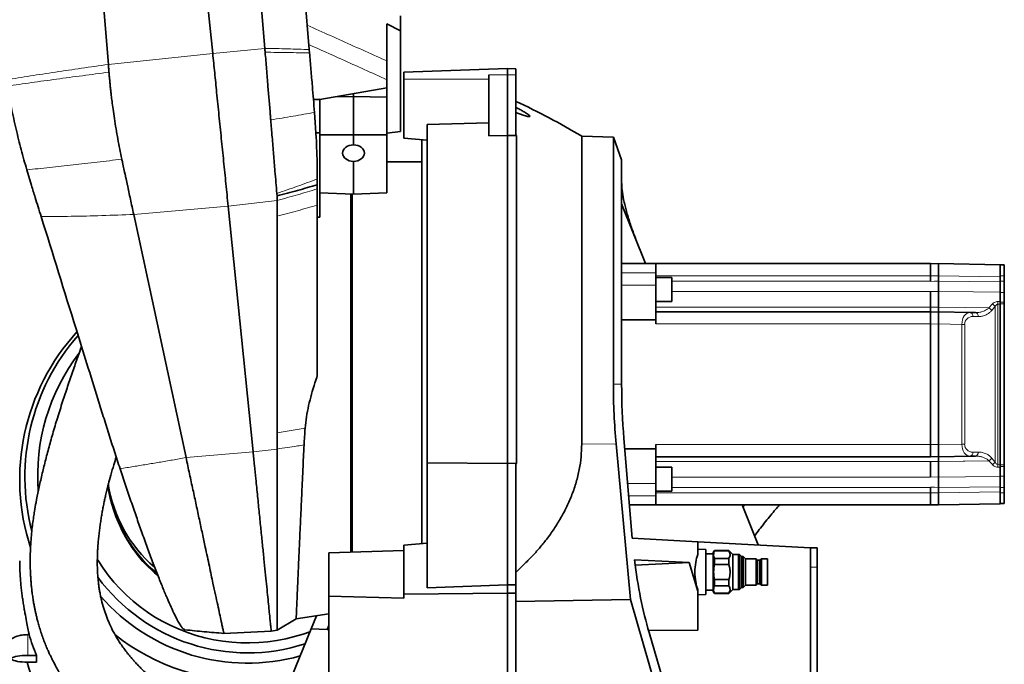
# Model space of a CAD drawing. Header units: millimetres. Extents: x 0 to 11920, y 0 to 8400.
# Tile 6 of 66: x 1780 to 2515, y 2416 to 2896. Entities that reach past the tile are written whole.
import ezdxf

# ---------------------------------------------------------------- set-up
doc = ezdxf.new("R2010")
doc.units = ezdxf.units.MM
doc.header["$LTSCALE"] = 20
doc.styles.add('SLDTEXTSTYLE0', font='TXT', dxfattribs={"width": 0.605})
doc.dimstyles.new('SLDDIMSTYLE0', dxfattribs={"dimtxt": 70, "dimasz": 70, "dimexe": 0, "dimexo": 0.0625, "dimgap": 17.5, "dimtad": 1, "dimdec": 1, "dimrnd": 1e-09, "dimzin": 12, "dimdsep": 46, "dimtxsty": 'SLDTEXTSTYLE0', "dimsah": 1, "dimcen": 0.09, "dimadec": 0, "dimazin": 3, "dimtfac": 1, "dimtofl": 0, "dimtmove": 0, "dimatfit": 3, "dimfxl": 1, "dimfrac": 2, "dimtolj": 1, "dimtzin": 12, "dimarcsym": 0})

# ---------------------------------------------------------------- blocks, each defined once
blk = doc.blocks.new('_D_15')
at = {"color": 7, "linetype": 'Continuous', "lineweight": 0}
for p, q in [((1711.17, 3488.94), (1711.17, 1574.44)), ((2144.17, 1695.71), (2144.17, 1574.44)), ((1711.17, 1604.44), (719.24, 1604.44)), ((1711.17, 1604.44), (2144.17, 1604.44))]:
    blk.add_line(p, q, dxfattribs=at)
at = {"color": 7, "linetype": 'Continuous', "lineweight": 18}
for points in [[(1711.17, 1604.44), (1781.17, 1594.44), (1781.17, 1614.44)], [(2144.17, 1604.44), (2074.17, 1614.44), (2074.17, 1594.44)]]:
    blk.add_solid(points, dxfattribs=at)
at = {"color": 7, "linetype": 'Continuous', "lineweight": 18, "char_height": 70, "attachment_point": 1, "style": 'SLDTEXTSTYLE0'}
for s, insert in [('(2x M8 Through)', (905.91, 1694.68)), ('433', (719.24, 1694.68))]:
    blk.add_mtext(s, dxfattribs=dict(at, insert=insert))

msp = doc.modelspace()

# ---------------------------------------------------------------- linework, layer by layer
at = {"color": 7, "linetype": 'Continuous', "lineweight": 35}
for p, q in [((1963.03, 2874.99), (1904.73, 3577.87)), ((1940.13, 3550.22), (1996.22, 2874.09)), ((1846.33, 2862.98), (1796.14, 3482.61)), ((1881.48, 3292.44), (1924.16, 2871.25)), ((2064.17, 2899.32), (2064.17, 2887.95)), ((2064.17, 2887.95), (2054.17, 2893.38)), ((2054.17, 2865.53), (2054.17, 2893.38)), ((2064.17, 2813.04), (2064.17, 2887.95)), ((1996.22, 2874.09), (1996.43, 2871.53)), ((2144.17, 2859.94), (2066.67, 2857.24)), ((2066.67, 2851.94), (2066.67, 2857.24)), ((2144.17, 2859.94), (2144.17, 2855.32)), ((2150.17, 2859.73), (2144.17, 2859.94)), ((2150.17, 2855.24), (2150.17, 2859.73)), ((2054.17, 2845.5), (2054.17, 2851.6)), ((2066.67, 2807.89), (2066.67, 2851.94)), ((2130.17, 2855.12), (2130.17, 2809.69)), ((2144.17, 2855.32), (2144.17, 2810.05)), ((2150.17, 2855.24), (2150.17, 2810.21)), ((1965.37, 2846.77), (1966.93, 2827.97)), ((2004.17, 2836.8), (2054.17, 2845.5)), ((2054.17, 2845.5), (2054.17, 2838.52)), ((1999.31, 2836.83), (2004.17, 2837.08)), ((1999.31, 2836.83), (2004.17, 2836.83)), ((2004.17, 2836.83), (2004.17, 2837.08)), ((2004.17, 2816.73), (2004.17, 2836.83)), ((2015.3, 2838.73), (2029.17, 2839)), ((2029.17, 2841.15), (2029.17, 2839)), ((2029.17, 2839), (2029.17, 2810.44)), ((2054.17, 2838.52), (2029.17, 2839)), ((2054.17, 2838.52), (2054.17, 2810.53)), ((1967.46, 2821.61), (1967.46, 2821.59)), ((1967.46, 2821.59), (1967.63, 2819.54)), ((2000.11, 2827.2), (2001.38, 2808.23)), ((2004.17, 2816.73), (2004.17, 2810.53)), ((2130.17, 2819.36), (2084.17, 2818.28)), ((2084.17, 2565.78), (2084.17, 2818.28)), ((2001.18, 2811.96), (2004.17, 2811.96)), ((2004.17, 2810.53), (2029.17, 2810.44)), ((2004.17, 2810.53), (2004.17, 2767.13)), ((2054.17, 2810.53), (2029.17, 2810.44)), ((2029.17, 2810.44), (2029.17, 2802.95)), ((2064.17, 2813.04), (2054.17, 2811.65)), ((2054.17, 2810.53), (2054.17, 2767.13)), ((2084.17, 2806.63), (2066.67, 2807.89)), ((2080.17, 2624.44), (2080.17, 2807.04)), ((2130.17, 2809.69), (2144.17, 2810.05)), ((2144.17, 2810.05), (2144.17, 2565.48)), ((2144.17, 2810.05), (2150.66, 2809.88)), ((2150.17, 2810.21), (2150.66, 2809.88)), ((2150.66, 2565.51), (2150.66, 2809.88)), ((2223.06, 2808.69), (2199.41, 2809.51)), ((2199.41, 2809.51), (2199.41, 2579.81)), ((2229.2, 2791.8), (2223.06, 2808.69)), ((2223.06, 2624.44), (2223.06, 2808.69)), ((2229.2, 2791.8), (2229.2, 2624.44)), ((1785.46, 2784.42), (1788.96, 2772.76)), ((2029.17, 2790.61), (2029.17, 2766.26)), ((2080.17, 2790.44), (2054.17, 2790.44)), ((1859.5, 2777.74), (1860.31, 2774.01)), ((2002.17, 2777.6), (2002.17, 2777.6)), ((1972.01, 2766.77), (1972.01, 2766.76)), ((1972.01, 2766.76), (1972.17, 2764.91)), ((1972.17, 2764.91), (1972.17, 2761.54)), ((2004.17, 2767.13), (2029.17, 2766.26)), ((2004.17, 2749.06), (2004.17, 2767.13)), ((2028.07, 2624.44), (2028.07, 2766.3)), ((2054.17, 2767.13), (2029.17, 2766.26)), ((1935.7, 2757.32), (1954.26, 2574.12)), ((1972.17, 2761.54), (1972.17, 2749.82)), ((2002.17, 2758.14), (2002.17, 2630.79)), ((2229.2, 2758.96), (2247.03, 2714.44)), ((1904.27, 2569.77), (1865.22, 2751.2)), ((1972.17, 2588.37), (1972.17, 2749.82)), ((2004.17, 2749.06), (2002.17, 2749.02)), ((2254.67, 2714.44), (2229.2, 2714.44)), ((2254.67, 2714.44), (2254.67, 2707.51)), ((2459.67, 2714.44), (2254.67, 2714.44)), ((2459.67, 2705.44), (2459.67, 2714.44)), ((2459.67, 2714.34), (2465.67, 2714.44)), ((2465.67, 2705.45), (2465.67, 2714.44)), ((2465.67, 2714.44), (2511.67, 2713.64)), ((2511.67, 2713.64), (2511.67, 2713.17)), ((2514.67, 2713.44), (2511.67, 2713.44)), ((2511.67, 2713.17), (2511.67, 2707.5)), ((2514.67, 2713.44), (2514.67, 2705.44)), ((2254.67, 2707.51), (2254.67, 2698.32)), ((2266.67, 2704.15), (2254.67, 2704.15)), ((2266.67, 2704.15), (2266.67, 2686.15)), ((2459.67, 2701.28), (2459.67, 2705.44)), ((2465.67, 2705.45), (2465.67, 2701.28)), ((2511.67, 2707.5), (2511.67, 2704.64)), ((2511.67, 2704.64), (2511.67, 2700.9)), ((2514.67, 2705.44), (2514.67, 2701.28)), ((2254.67, 2698.32), (2254.67, 2672.44)), ((2514.67, 2701.28), (2514.67, 2692.83)), ((2459.67, 2682.04), (2459.67, 2693.6)), ((2465.67, 2693.6), (2465.67, 2682.04)), ((2511.67, 2693.2), (2511.67, 2686.2)), ((2514.67, 2692.83), (2514.67, 2685.82)), ((2254.67, 2686.15), (2266.67, 2686.15)), ((2459.67, 2678.44), (2459.67, 2682.04)), ((2511.67, 2564.77), (2511.67, 2684.12)), ((2514.67, 2685.82), (2514.67, 2684.44)), ((2514.67, 2684.44), (2514.67, 2564.44)), ((2459.67, 2678.44), (2254.67, 2678.44)), ((2459.67, 2669.44), (2459.67, 2678.44)), ((2459.67, 2678.34), (2465.67, 2678.44)), ((2465.67, 2669.45), (2465.67, 2678.44)), ((2465.67, 2678.44), (2489.13, 2678.03)), ((2489.13, 2678.03), (2493.11, 2677.96)), ((2254.67, 2672.44), (2229.2, 2672.44)), ((2254.67, 2672.44), (2254.67, 2669.44)), ((2459.67, 2579.44), (2459.67, 2669.44)), ((2465.67, 2669.45), (2465.67, 2579.44)), ((2028.07, 2499.27), (2028.07, 2624.44)), ((2080.17, 2505.44), (2080.17, 2624.44)), ((1972.17, 2588.37), (1972.17, 2576.19)), ((2235.71, 2463.88), (2225.06, 2580.02)), ((2230.97, 2584.1), (2237.07, 2509.58)), ((2254.67, 2579.44), (2254.67, 2576.44)), ((2459.67, 2570.44), (2459.67, 2579.44)), ((2465.67, 2570.44), (2465.67, 2579.44)), ((2254.67, 2576.44), (2231.59, 2576.44)), ((2254.67, 2576.44), (2254.67, 2550.57)), ((2489.13, 2570.85), (2465.67, 2570.44)), ((2493.11, 2570.92), (2489.13, 2570.85)), ((2144.17, 2565.48), (2084.17, 2565.78)), ((2084.17, 2472.63), (2084.17, 2565.78)), ((2150.66, 2565.51), (2144.17, 2565.48)), ((2144.17, 2565.48), (2144.17, 2474.98)), ((2150.17, 2564.76), (2150.66, 2565.51)), ((2150.17, 2474.88), (2150.17, 2564.76)), ((2459.67, 2570.44), (2254.67, 2570.44)), ((2465.67, 2570.44), (2459.67, 2570.55)), ((2459.67, 2555.29), (2459.67, 2566.84)), ((2465.67, 2566.84), (2465.67, 2555.29)), ((2514.67, 2564.44), (2514.67, 2563.06)), ((2266.67, 2562.73), (2254.67, 2562.73)), ((2266.67, 2562.73), (2266.67, 2544.73)), ((2511.67, 2562.69), (2511.67, 2555.69)), ((2514.67, 2563.06), (2514.67, 2556.06)), ((2514.67, 2556.06), (2514.67, 2547.61)), ((2254.67, 2550.57), (2254.67, 2541.38)), ((2254.67, 2544.73), (2266.67, 2544.73)), ((2254.67, 2541.38), (2254.67, 2534.44)), ((2459.67, 2543.44), (2459.67, 2547.61)), ((2459.67, 2534.44), (2459.67, 2543.44)), ((2465.67, 2547.61), (2465.67, 2543.44)), ((2465.67, 2543.44), (2465.67, 2534.44)), ((2511.67, 2547.98), (2511.67, 2544.25)), ((2511.67, 2544.25), (2511.67, 2541.39)), ((2511.67, 2541.39), (2511.67, 2535.71)), ((2514.67, 2547.61), (2514.67, 2543.44)), ((2514.67, 2543.44), (2514.67, 2535.44)), ((2254.67, 2534.44), (2235.03, 2534.44)), ((2459.67, 2534.44), (2254.67, 2534.44)), ((2319.11, 2534.44), (2331.04, 2504.65)), ((2465.67, 2534.44), (2459.67, 2534.55)), ((2511.67, 2535.25), (2465.67, 2534.44)), ((2511.67, 2535.71), (2511.67, 2535.25)), ((2514.67, 2535.44), (2511.67, 2535.44)), ((2084.17, 2505.85), (2066.67, 2504.54)), ((2237.07, 2509.58), (2286.11, 2507)), ((2286.11, 2497.41), (2286.11, 2507)), ((2286.11, 2507), (2370.17, 2502.6)), ((2010.67, 2498.7), (2066.67, 2500.53)), ((2010.67, 2466.35), (2010.67, 2498.7)), ((2066.67, 2468.01), (2066.67, 2504.54)), ((2292.11, 2501.13), (2286.11, 2501.44)), ((2292.11, 2467.76), (2292.11, 2501.13)), ((2297.61, 2497.94), (2292.11, 2497.94)), ((2298.42, 2500.44), (2297.61, 2499.04)), ((2297.61, 2499.04), (2297.61, 2469.85)), ((2309.11, 2500.44), (2298.42, 2500.44)), ((2298.42, 2500.44), (2298.42, 2500.22)), ((2298.42, 2500.22), (2309.11, 2500.22)), ((2312.11, 2497.44), (2309.11, 2500.44)), ((2309.11, 2500.22), (2309.11, 2500.44)), ((2316.07, 2497.44), (2312.11, 2497.44)), ((2312.11, 2484.44), (2312.11, 2497.44)), ((2317.19, 2497.44), (2316.07, 2497.44)), ((2318.54, 2496.09), (2317.19, 2497.44)), ((2317.19, 2497.44), (2317.19, 2471.45)), ((2370.17, 2488.14), (2370.17, 2502.6)), ((2375.17, 2502.6), (2370.17, 2502.6)), ((2375.17, 2488.14), (2375.17, 2502.6)), ((2279.47, 2491.68), (2238.79, 2493.45)), ((2239.28, 2489.6), (2279.47, 2491.68)), ((2279.47, 2491.68), (2286.11, 2470.2)), ((2298.42, 2494.65), (2298.42, 2490.01)), ((2309.11, 2494.65), (2298.42, 2494.65)), ((2298.42, 2490.01), (2309.11, 2490.01)), ((2309.11, 2490.01), (2309.11, 2494.65)), ((2319.96, 2496.09), (2318.54, 2496.09)), ((2318.54, 2496.09), (2318.54, 2472.8)), ((2321.62, 2494.32), (2319.96, 2496.09)), ((2319.96, 2496.09), (2319.96, 2472.8)), ((2329.45, 2494.36), (2321.62, 2494.32)), ((2321.62, 2494.32), (2321.62, 2474.57)), ((2330.54, 2493.25), (2329.45, 2494.36)), ((2329.45, 2494.36), (2329.45, 2474.53)), ((2332.34, 2493.25), (2330.54, 2493.25)), ((2330.54, 2493.25), (2330.54, 2475.64)), ((2333.43, 2494.32), (2332.34, 2493.25)), ((2332.34, 2493.25), (2332.34, 2475.64)), ((2338.11, 2494.32), (2333.43, 2494.32)), ((2333.43, 2494.32), (2333.43, 2474.57)), ((2338.11, 2494.32), (2338.11, 2474.57)), ((2312.11, 2471.44), (2312.11, 2484.44)), ((2370.17, 2392.24), (2370.17, 2488.14)), ((2375.17, 2392.24), (2375.17, 2488.14)), ((2309.11, 2478.88), (2298.42, 2478.88)), ((2298.42, 2478.88), (2298.42, 2474.24)), ((2309.11, 2474.24), (2309.11, 2478.88)), ((2329.45, 2474.53), (2330.54, 2475.64)), ((2330.54, 2475.64), (2332.34, 2475.64)), ((2332.34, 2475.64), (2333.43, 2474.57)), ((2144.17, 2468.6), (2066.67, 2468.01)), ((2066.67, 2465.07), (2066.67, 2468.01)), ((2144.17, 2474.98), (2084.17, 2472.63)), ((2144.17, 2474.98), (2144.17, 2468.6)), ((2150.17, 2474.88), (2144.17, 2474.98)), ((2150.17, 2468.62), (2144.17, 2468.6)), ((2144.17, 2468.6), (2144.17, 2395.02)), ((2150.17, 2468.62), (2150.17, 2474.88)), ((2150.17, 2395.18), (2150.17, 2468.62)), ((2286.11, 2470.2), (2286.11, 2471.48)), ((2286.11, 2470.2), (2286.11, 2441.19)), ((2292.11, 2470.94), (2297.61, 2470.94)), ((2297.61, 2469.85), (2298.42, 2468.44)), ((2298.42, 2474.24), (2309.11, 2474.24)), ((2298.42, 2468.67), (2298.42, 2468.44)), ((2309.11, 2468.67), (2298.42, 2468.67)), ((2298.42, 2468.44), (2309.11, 2468.44)), ((2309.11, 2468.44), (2312.11, 2471.44)), ((2309.11, 2468.44), (2309.11, 2468.67)), ((2312.11, 2471.44), (2316.07, 2471.44)), ((2316.07, 2471.44), (2317.19, 2471.45)), ((2317.19, 2471.45), (2318.54, 2472.8)), ((2318.54, 2472.8), (2319.96, 2472.8)), ((2319.96, 2472.8), (2321.62, 2474.57)), ((2321.62, 2474.57), (2329.45, 2474.53)), ((2333.43, 2474.57), (2338.11, 2474.57)), ((2010.67, 2466.35), (2010.67, 2401.19)), ((2066.67, 2465.07), (2010.67, 2466.35)), ((2235.71, 2463.88), (2150.17, 2462.54)), ((2288.87, 2281), (2235.71, 2463.88)), ((2286.11, 2467.44), (2292.11, 2467.76)), ((1986.43, 2449.53), (2010.67, 2453.28)), ((1986.43, 2449.53), (1972.17, 2441.12)), ((1997.61, 2442.12), (2001.54, 2451.87)), ((1932.47, 2438.73), (1967.81, 2440.44)), ((1967.8, 2440.44), (1972.17, 2441.12)), ((1983, 2405.97), (1997.61, 2442.12)), ((1997.61, 2442.12), (2009.45, 2441.5)), ((2009.45, 2441.5), (2010.67, 2444.46)), ((2009.45, 2441.5), (2010.67, 2441.44)), ((2286.11, 2441.19), (2249.27, 2440.74)), ((2249.7, 2439.29), (2288.87, 2306.25)), ((1787.18, 2437.74), (1786.17, 2437.74)), ((1786.17, 2422.24), (1792.67, 2422.24)), ((1792.67, 2417.25), (1786.17, 2417.25)), ((1792.67, 2417.25), (1792.67, 2422.24))]:
    msp.add_line(p, q, dxfattribs=at)
at = {"color": 8, "linetype": 'Continuous', "lineweight": 18}
for p, q in [((1924.16, 2871.25), (1963.03, 2874.99)), ((1846.33, 2862.98), (1924.16, 2871.25)), ((2130.17, 2851.94), (2066.67, 2851.94)), ((2130.17, 2855.12), (2144.17, 2855.32)), ((2144.17, 2855.32), (2150.17, 2855.24)), ((1865.22, 2751.2), (1935.7, 2757.32)), ((1935.7, 2757.32), (1972.17, 2761.54)), ((2254.67, 2707.51), (2229.2, 2707.51)), ((2459.67, 2705.44), (2254.67, 2705.44)), ((2465.67, 2705.45), (2459.67, 2705.34)), ((2511.67, 2704.64), (2465.67, 2705.45)), ((2514.67, 2705.44), (2511.67, 2705.44)), ((2254.67, 2698.32), (2229.2, 2698.32)), ((2266.67, 2701.28), (2459.67, 2701.28)), ((2514.67, 2701.28), (2511.67, 2701.28)), ((2266.67, 2693.6), (2459.67, 2693.6)), ((2465.67, 2693.6), (2459.67, 2693.55)), ((2514.67, 2692.83), (2511.67, 2692.83)), ((2459.67, 2682.04), (2254.67, 2682.04)), ((2459.67, 2681.94), (2465.67, 2682.04)), ((2503.21, 2681.41), (2505.74, 2684.37)), ((2507.81, 2566.53), (2507.81, 2682.36)), ((2509.88, 2686.21), (2511.67, 2686.2)), ((2509.88, 2684.13), (2509.88, 2564.75)), ((2514.67, 2685.82), (2511.67, 2685.82)), ((2514.67, 2684.44), (2511.67, 2684.44)), ((2495.18, 2674.97), (2491.2, 2675.03)), ((2459.67, 2669.44), (2254.67, 2669.44)), ((2465.67, 2669.45), (2459.67, 2669.34)), ((2483.03, 2669.14), (2465.67, 2669.45)), ((2483.03, 2579.75), (2483.03, 2669.14)), ((2483.03, 2669.14), (2485.1, 2669.14)), ((2485.1, 2669.14), (2485.1, 2579.75)), ((2223.06, 2624.44), (2229.2, 2624.44)), ((1993.11, 2591.66), (1972.17, 2588.37)), ((2225.06, 2580.02), (2199.41, 2579.81)), ((2459.67, 2579.44), (2254.67, 2579.44)), ((2459.67, 2579.55), (2465.67, 2579.44)), ((2465.67, 2579.44), (2483.03, 2579.75)), ((2483.03, 2579.75), (2485.1, 2579.75)), ((1904.27, 2569.77), (1954.26, 2574.12)), ((1954.26, 2574.12), (1972.17, 2576.19)), ((2491.2, 2573.85), (2495.18, 2573.92)), ((2254.67, 2566.84), (2459.67, 2566.84)), ((2465.67, 2566.84), (2459.67, 2566.95)), ((2505.74, 2564.52), (2503.21, 2567.48)), ((2514.67, 2564.44), (2511.67, 2564.44)), ((2511.67, 2562.69), (2509.88, 2562.68)), ((2514.67, 2563.06), (2511.67, 2563.06)), ((2514.67, 2556.06), (2511.67, 2556.06)), ((2254.67, 2550.57), (2233.71, 2550.57)), ((2459.67, 2555.29), (2266.67, 2555.29)), ((2459.67, 2555.34), (2465.67, 2555.29)), ((2254.67, 2541.38), (2234.46, 2541.38)), ((2459.67, 2543.44), (2254.67, 2543.44)), ((2266.67, 2547.61), (2459.67, 2547.61)), ((2459.67, 2543.55), (2465.67, 2543.44)), ((2465.67, 2543.44), (2511.67, 2544.25)), ((2514.67, 2547.61), (2511.67, 2547.61)), ((2514.67, 2543.44), (2511.67, 2543.44)), ((2316.07, 2497.44), (2316.07, 2471.44)), ((2375.17, 2488.14), (2370.17, 2488.14)), ((1786.17, 2437.74), (1786.17, 2422.24))]:
    msp.add_line(p, q, dxfattribs=at)
at = {"color": 8, "linetype": 'Continuous', "lineweight": 18, "flags": 128}
for points in [[(2459.67, 2701.23), (2462.62, 2701.26), (2465.67, 2701.28)], [(2465.67, 2701.28), (2488.71, 2701.09), (2511.67, 2700.9)], [(2511.67, 2693.2), (2491.67, 2693.37), (2465.67, 2693.6)], [(2465.67, 2682.04), (2485.66, 2681.71), (2503.21, 2681.41)], [(2511.67, 2684.12), (2510.16, 2684.13), (2509.88, 2684.13)], [(2503.21, 2567.48), (2485.11, 2567.17), (2483.99, 2567.15), (2465.67, 2566.84)], [(2509.88, 2564.75), (2510.16, 2564.76), (2511.67, 2564.77)], [(2465.67, 2555.29), (2485.66, 2555.46), (2511.67, 2555.69)], [(2465.67, 2547.61), (2462.62, 2547.63), (2459.67, 2547.66)], [(2511.67, 2547.98), (2488.71, 2547.8), (2465.67, 2547.61)]]:
    msp.add_lwpolyline(points, dxfattribs=at)
at = {"color": 7, "linetype": 'Continuous', "lineweight": 35, "flags": 128}
for points in [[(1837.95, 2494.14), (1838.69, 2492.94), (1842.35, 2487.36), (1846.3, 2481.99), (1850.53, 2476.82), (1855.03, 2471.87), (1859.78, 2467.16), (1864.78, 2462.69), (1870.01, 2458.49), (1875.46, 2454.55), (1881.11, 2450.9), (1886.94, 2447.54), (1892.94, 2444.48), (1899.1, 2441.73), (1905.4, 2439.3), (1911.81, 2437.19), (1918.33, 2435.4), (1924.94, 2433.95), (1931.61, 2432.84), (1938.33, 2432.07), (1945.09, 2431.64), (1951.86, 2431.55), (1958.62, 2431.81), (1965.36, 2432.41), (1972.06, 2433.36), (1978.71, 2434.64), (1985.27, 2436.25), (1991.74, 2438.2), (1996.73, 2439.95)], [(1786.17, 2417.25), (1784.08, 2417.29), (1782.06, 2417.4), (1780.17, 2417.58), (1778.45, 2417.83), (1776.97, 2418.14), (1775.77, 2418.5), (1774.89, 2418.89), (1774.35, 2419.31), (1774.17, 2419.74), (1774.35, 2420.18), (1774.89, 2420.6), (1775.77, 2420.99), (1776.97, 2421.35), (1778.45, 2421.65), (1780.17, 2421.9), (1782.06, 2422.09), (1784.08, 2422.2), (1786.17, 2422.24)]]:
    msp.add_lwpolyline(points, dxfattribs=at)
at = {"color": 7, "linetype": 'Continuous', "lineweight": 35}
for centre, radius, start, end in [((1942.19, 2380.75), 500, 59.04064, 65.42129), ((1943.8, 2553.35), 163.6, 137.6658, 198.05644), ((1944, 2555.4), 159.95, 138.77683, 194.58203), ((1944.41, 2556.33), 150.8, 142.79003, 184.37714), ((1947.25, 2562.63), 102.13, 187.58534, 230.61432), ((1947.23, 2565.53), 102.12, 188.61554, 229.38214), ((1947.83, 2560.54), 101.85, 202.55696, 230.54532), ((1950.14, 2562.88), 138.74, 216.36351, 288.03259), ((1950.13, 2561.68), 145.22, 220.94453, 285.7014), ((1924.17, 2456.69), 170, 180, 216.62557), ((1950.01, 2562.07), 158.8, 231.47111, 272.6226), ((1947.09, 2461.41), 167.24, 195.30978, 245.89547)]:
    msp.add_arc(centre, radius, start, end, dxfattribs=at)
at = {"color": 8, "linetype": 'Continuous', "lineweight": 18}
for centre, radius, start, end in [((2500.83, 2676.76), 5.23, 31.60775, 62.89111), ((2503.39, 2679.88), 5.06, 29.23151, 62.34454), ((2379.04, 2685.17), 130.84, 359.54538, 0.45462), ((2488.57, 2675.43), 2.67, 351.47855, 77.71412), ((2492.55, 2675.36), 2.67, 351.47855, 77.71412), ((2488.57, 2573.46), 2.67, 282.28588, 8.52145), ((2492.55, 2573.53), 2.67, 282.28588, 8.52145), ((2500.83, 2572.13), 5.23, 297.10889, 328.39225), ((2503.39, 2569.01), 5.06, 297.65546, 330.76849), ((2379.04, 2563.72), 130.84, 359.54538, 0.45462)]:
    msp.add_arc(centre, radius, start, end, dxfattribs=at)
at = {"color": 7, "linetype": 'Continuous', "lineweight": 35}
for centre, major_axis, ratio, start_param, end_param in [((2029.17, 2796.78), (8.15, -0.25), 0.756997, 1.594372, 4.735227), ((2029.16, 2796.78), (8.15, 0.25), 0.756997, 4.690223, 7.829733), ((2289.28, 2624.44), (0, 181.92), 0.364, 1.570796, 1.817478), ((2291.3, 2624.44), (0, 170.58), 0.364036, 1.570796, 1.80959), ((2290, 2484.44), (0, 16.79), 0.364036, 0.689086, 2.452507), ((2300.12, 2551.33), (0, 178.14), 0.364036, 1.901716, 2.250918), ((1950.17, 2485.54), (170, 0), 0.989042, 3.429852, 3.527576)]:
    msp.add_ellipse(centre, major_axis=major_axis, ratio=ratio, start_param=start_param, end_param=end_param, dxfattribs=at)
at = {"color": 8, "linetype": 'Continuous', "lineweight": 18}
for centre, major_axis, ratio, start_param, end_param in [((2570.31, 2624.44), (85.21, 0), 0.999848, 2.394189, 2.438982), ((2489.08, 2669.03), (-0.04, 9), 0.672728, 6.268629, 7.839121), ((2491.2, 2669.03), (5.64, -2.4), 0.975196, 1.963572, 3.534063), ((2489.08, 2579.85), (0.04, 9), 0.672728, 1.585657, 3.156149), ((2491.2, 2579.85), (5.64, 2.4), 0.975196, 2.749122, 4.319614), ((2570.31, 2624.44), (85.21, 0), 0.999848, 3.844203, 3.888996)]:
    msp.add_ellipse(centre, major_axis=major_axis, ratio=ratio, start_param=start_param, end_param=end_param, dxfattribs=at)
for points, knots in [([(1994.72, 2892.23), (2000.48, 2889.64), (2017.78, 2881.87), (2037.59, 2872.98), (2051.64, 2866.66), (2054.17, 2865.53)], [0, 0, 0, 0, 0.29089, 0.87267, 1, 1, 1, 1]), ([(1996.43, 2871.53), (1991.11, 2871.65), (1980.46, 2871.9), (1969.01, 2872.01), (1963.28, 2872.07)], [0, 0, 0, 0, 0.5, 1, 1, 1, 1]), ([(2054.17, 2851.6), (2042.88, 2856.68), (2023.47, 2865.43), (2004.05, 2874.16), (1995.91, 2877.82)], [0, 0, 0, 0, 0.581152, 1, 1, 1, 1]), ([(1769.94, 2851.51), (1775.97, 2852.48), (1788.01, 2854.4), (1806.85, 2857.28), (1826.22, 2860.14), (1839.62, 2862.03), (1846.33, 2862.98)], [0, 0, 0, 0, 0.249193, 0.49782, 0.74855, 1, 1, 1, 1]), ([(1770.78, 2846.81), (1776.8, 2847.68), (1788.83, 2849.42), (1807.62, 2852.02), (1826.88, 2854.61), (1840.16, 2856.32), (1846.8, 2857.18)], [0, 0, 0, 0, 0.250017, 0.499988, 0.749965, 1, 1, 1, 1]), ([(1785.46, 2784.42), (1791.11, 2784.97), (1802.38, 2786.08), (1819.91, 2787.98), (1837.84, 2790.04), (1850.18, 2791.57), (1856.36, 2792.33)], [0, 0, 0, 0, 0.250354, 0.499756, 0.749278, 1, 1, 1, 1]), ([(1972.17, 2749.82), (1977.31, 2751.17), (1987.59, 2753.87), (1997.31, 2756.72), (2002.17, 2758.14)], [0, 0, 0, 0, 0.5, 1, 1, 1, 1]), ([(1796.17, 2749.61), (1803.58, 2749.62), (1818.37, 2749.64), (1841.42, 2750.17), (1857.26, 2750.85), (1865.22, 2751.2)], [0, 0, 0, 0, 0.333668, 0.665649, 1, 1, 1, 1]), ([(2493.11, 2677.96), (2493.52, 2677.97), (2494.85, 2677.97), (2497.1, 2678.29), (2499.52, 2679.06), (2501.59, 2680.1), (2502.66, 2680.97), (2503.21, 2681.41)], [0, 0, 0, 0, 0.114919, 0.374271, 0.638788, 0.817637, 1, 1, 1, 1]), ([(2509.88, 2686.21), (2509.41, 2686.18), (2508.4, 2686.11), (2506.9, 2685.47), (2506.15, 2684.76), (2505.74, 2684.37)], [0, 0, 0, 0, 0.2770096, 0.5988108, 1, 1, 1, 1]), ([(2507.81, 2682.36), (2508, 2682.73), (2508.34, 2683.36), (2509.03, 2683.94), (2509.56, 2684.12), (2509.8, 2684.13), (2509.88, 2684.13)], [0, 0, 0, 0, 0.45004, 0.761596, 0.920432, 1, 1, 1, 1]), ([(2505.28, 2679.5), (2504.75, 2678.94), (2503.69, 2677.82), (2501.64, 2676.45), (2499.21, 2675.42), (2496.94, 2674.98), (2495.59, 2674.97), (2495.18, 2674.97)], [0, 0, 0, 0, 0.181848, 0.368456, 0.624131, 0.887101, 1, 1, 1, 1]), ([(1992.29, 2579.26), (1990.63, 2578.99), (1983.99, 2577.94), (1977.23, 2576.94), (1972.17, 2576.19)], [0, 0, 0, 0, 0.250553, 1, 1, 1, 1]), ([(2503.21, 2567.48), (2502.58, 2567.97), (2501.31, 2568.99), (2499.12, 2569.98), (2496.79, 2570.65), (2494.75, 2570.92), (2493.52, 2570.92), (2493.11, 2570.92)], [0, 0, 0, 0, 0.209082, 0.42445, 0.652654, 0.88452, 1, 1, 1, 1]), ([(2495.18, 2573.92), (2496.19, 2573.87), (2498.24, 2573.78), (2500.98, 2572.78), (2503.38, 2571.35), (2504.64, 2570.05), (2505.28, 2569.39)], [0, 0, 0, 0, 0.279878, 0.568167, 0.780859, 1, 1, 1, 1]), ([(1855.05, 2561.53), (1858.38, 2562.06), (1864.93, 2563.09), (1874.68, 2564.68), (1884.33, 2566.29), (1894.18, 2567.98), (1900.85, 2569.16), (1904.27, 2569.77)], [0, 0, 0, 0, 0.204433, 0.400782, 0.595094, 0.792684, 1, 1, 1, 1]), ([(2505.74, 2564.52), (2506.13, 2564.14), (2506.85, 2563.47), (2508.31, 2562.8), (2509.36, 2562.72), (2509.88, 2562.68)], [0, 0, 0, 0, 0.382944, 0.691994, 1, 1, 1, 1]), ([(2507.81, 2566.53), (2508, 2566.18), (2508.31, 2565.57), (2508.93, 2565.02), (2509.45, 2564.79), (2509.72, 2564.77), (2509.88, 2564.75)], [0, 0, 0, 0, 0.4307339, 0.7333914, 0.8446651, 1, 1, 1, 1])]:
    msp.add_open_spline(points, degree=3, knots=knots, dxfattribs=at)
at = {"color": 7, "linetype": 'Continuous', "lineweight": 35}
for points, knots in [([(1963.03, 2874.99), (1963.05, 2874.75), (1963.1, 2874.26), (1963.18, 2873.29), (1963.24, 2872.56), (1963.28, 2872.07)], [0, 0, 0, 0, 0.25021, 0.50042, 1, 1, 1, 1]), ([(1963.28, 2872.07), (1963.63, 2867.86), (1964.33, 2859.44), (1965.03, 2850.99), (1965.37, 2846.77)], [0, 0, 0, 0, 0.500109, 1, 1, 1, 1]), ([(1924.16, 2871.25), (1924.65, 2866.4), (1925.63, 2856.7), (1927.2, 2841.25), (1928.85, 2824.94), (1930.59, 2807.81), (1932.31, 2790.8), (1934.02, 2773.92), (1935.14, 2762.86), (1935.7, 2757.32)], [0, 0, 0, 0, 0.1267967, 0.2535961, 0.4028951, 0.5521898, 0.7014751, 0.8507465, 1, 1, 1, 1]), ([(1996.43, 2871.53), (1996.78, 2867.4), (1997.46, 2859.15), (1998.69, 2844.37), (1999.57, 2833.71), (2000.11, 2827.2)], [0, 0, 0, 0, 0.279958, 0.560026, 1, 1, 1, 1]), ([(2054.17, 2865.53), (2054.17, 2864.91), (2054.17, 2863.67), (2054.17, 2860.92), (2054.17, 2857.79), (2054.17, 2854.53), (2054.17, 2852.55), (2054.17, 2851.6)], [0, 0, 0, 0, 0.190976, 0.381714, 0.579068, 0.7993, 1, 1, 1, 1]), ([(1846.8, 2857.18), (1846.71, 2858.26), (1846.55, 2860.2), (1846.4, 2862.13), (1846.33, 2862.98)], [0, 0, 0, 0, 0.559999, 1, 1, 1, 1]), ([(1850.82, 2822.59), (1850.47, 2824.95), (1849.84, 2829.22), (1849.09, 2834.98), (1848.56, 2839.34), (1848.17, 2842.74), (1847.87, 2845.63), (1847.57, 2848.52), (1847.3, 2851.4), (1847.04, 2854.29), (1846.88, 2856.22), (1846.8, 2857.18)], [0, 0, 0, 0, 0.205273, 0.371921, 0.499992, 0.583264, 0.666555, 0.749868, 0.83321, 0.916586, 1, 1, 1, 1]), ([(1770.78, 2846.81), (1771.81, 2841.42), (1773.87, 2830.65), (1777.41, 2814.87), (1781.23, 2799.44), (1784.05, 2789.43), (1785.46, 2784.42)], [0, 0, 0, 0, 0.25661, 0.513221, 0.756507, 1, 1, 1, 1]), ([(1966.93, 2827.97), (1967.02, 2826.91), (1967.2, 2824.79), (1967.37, 2822.67), (1967.46, 2821.61)], [0, 0, 0, 0, 0.4999992, 1, 1, 1, 1]), ([(2150.17, 2830.96), (2151.23, 2830.43), (2153.15, 2829.47), (2155.82, 2828.01), (2157.88, 2826.79), (2159.47, 2825.72), (2160.42, 2824.94), (2160.83, 2824.39), (2160.72, 2824.11), (2160.12, 2824.02), (2158.98, 2824.19), (2157.43, 2824.59), (2155.46, 2825.19), (2153.04, 2826.02), (2151.12, 2826.74), (2150.17, 2827.1)], [0, 0, 0, 0, 0.119642, 0.216194, 0.312434, 0.377013, 0.442048, 0.487328, 0.532776, 0.575899, 0.649194, 0.716839, 0.784665, 0.892259, 1, 1, 1, 1]), ([(1850.82, 2822.59), (1851.63, 2817.52), (1853.25, 2807.36), (1855.32, 2797.34), (1856.36, 2792.33)], [0, 0, 0, 0, 0.4997758, 1, 1, 1, 1]), ([(1967.63, 2819.54), (1967.75, 2818.21), (1968.05, 2814.6), (1968.34, 2811.01), (1968.53, 2808.74)], [0, 0, 0, 0, 0.369084, 1, 1, 1, 1]), ([(1968.53, 2808.74), (1968.88, 2804.48), (1969.59, 2795.99), (1970.28, 2787.58), (1970.63, 2783.39)], [0, 0, 0, 0, 0.501198, 1, 1, 1, 1]), ([(2001.38, 2808.23), (2001.61, 2803.12), (2002.07, 2792.88), (2002.13, 2782.7), (2002.17, 2777.6)], [0, 0, 0, 0, 0.499412, 1, 1, 1, 1]), ([(1859.5, 2777.74), (1859.44, 2778.01), (1859.28, 2778.77), (1858.76, 2781.2), (1857.94, 2784.98), (1857.06, 2789.08), (1856.54, 2791.52), (1856.36, 2792.33)], [0, 0, 0, 0, 0.0553927, 0.157175, 0.5000076, 0.83325, 1, 1, 1, 1]), ([(1970.63, 2783.39), (1970.86, 2780.61), (1971.33, 2775.04), (1971.78, 2769.52), (1972.01, 2766.77)], [0, 0, 0, 0, 0.50001, 1, 1, 1, 1]), ([(2002.17, 2777.6), (2002.17, 2776.79), (2002.17, 2775.35), (2002.17, 2773.91), (2002.17, 2773.28)], [0, 0, 0, 0, 0.559068, 1, 1, 1, 1]), ([(1788.96, 2772.76), (1789.89, 2769.79), (1792.29, 2762.08), (1794.69, 2754.36), (1796.17, 2749.61)], [0, 0, 0, 0, 0.38428, 1, 1, 1, 1]), ([(1865.22, 2751.2), (1864.4, 2754.97), (1862.83, 2762.26), (1861.21, 2769.82), (1860.38, 2773.65), (1860.32, 2773.92), (1860.31, 2774), (1860.31, 2774.01)], [0, 0, 0, 0, 0.499969, 0.964462, 0.989686, 0.998819, 1, 1, 1, 1]), ([(2002.17, 2773.28), (2002.17, 2772.7), (2002.17, 2771.66), (2002.17, 2770.62), (2002.17, 2770.17)], [0, 0, 0, 0, 0.558674, 1, 1, 1, 1]), ([(2002.17, 2770.17), (2002.17, 2767.92), (2002.17, 2763.9), (2002.17, 2759.9), (2002.17, 2758.14)], [0, 0, 0, 0, 0.559743, 1, 1, 1, 1]), ([(2241.76, 2727.62), (2240.52, 2730.78), (2238.03, 2737.12), (2234.94, 2746.09), (2232.4, 2754.57), (2230.57, 2762.32), (2229.42, 2769.31), (2229.28, 2773.23), (2229.2, 2775.19)], [0, 0, 0, 0, 0.165034, 0.330051, 0.500017, 0.669966, 0.834273, 1, 1, 1, 1]), ([(2027.17, 2766.33), (2027.17, 2765.92), (2027.17, 2763.09), (2027.17, 2756.93), (2027.17, 2747.87), (2027.17, 2737.85), (2027.17, 2726.94), (2027.17, 2715.28), (2027.17, 2703.1), (2027.17, 2690.38), (2027.17, 2677.05), (2027.17, 2664.68), (2027.17, 2653.58), (2027.17, 2643.84), (2027.17, 2633.98), (2027.17, 2627.35), (2027.17, 2624.04)], [0, 0, 0, 0, 0.014324, 0.099181, 0.181532, 0.263883, 0.348637, 0.433393, 0.515688, 0.597981, 0.682672, 0.767366, 0.825125, 0.882884, 0.941442, 1, 1, 1, 1]), ([(1796.17, 2749.61), (1804.85, 2721.68), (1818.96, 2676.32), (1834.44, 2626.61), (1842.56, 2600.45), (1846.68, 2587.34), (1850.86, 2574.32), (1853.65, 2565.8), (1855.05, 2561.53)], [0, 0, 0, 0, 0.4438494, 0.7208514, 0.7901707, 0.859432, 0.9297148, 1, 1, 1, 1]), ([(2465.67, 2693.6), (2465.67, 2694.06), (2465.67, 2695.29), (2465.67, 2697.92), (2465.67, 2700.16), (2465.67, 2701.28)], [0, 0, 0, 0, 0.23056, 0.61528, 1, 1, 1, 1]), ([(2511.67, 2700.9), (2511.67, 2699.78), (2511.67, 2697.54), (2511.67, 2694.9), (2511.67, 2693.66), (2511.67, 2693.2)], [0, 0, 0, 0, 0.3830665, 0.7661337, 1, 1, 1, 1]), ([(2465.67, 2678.44), (2465.67, 2678.45), (2465.67, 2678.47), (2465.67, 2678.66), (2465.67, 2679.07), (2465.67, 2679.81), (2465.67, 2680.79), (2465.67, 2681.62), (2465.67, 2682.04)], [0, 0, 0, 0, 0.114492, 0.230154, 0.419865, 0.615077, 0.804788, 1, 1, 1, 1]), ([(2511.67, 2686.2), (2511.67, 2685.89), (2511.67, 2685.32), (2511.67, 2684.55), (2511.67, 2684.17), (2511.67, 2684.12)], [0, 0, 0, 0, 0.499524, 0.940863, 1, 1, 1, 1]), ([(1826.32, 2652.68), (1825.4, 2650.09), (1823.19, 2643.93), (1819.71, 2633.97), (1815.93, 2622.88), (1812.09, 2611.24), (1808.35, 2599.44), (1804.83, 2587.66), (1801.68, 2576.45), (1798.89, 2565.81), (1796.41, 2555.61), (1794.24, 2545.88), (1792.51, 2537.21), (1791.33, 2530.53), (1790.5, 2525.24), (1789.81, 2520.24), (1789.15, 2514.58), (1788.59, 2508.39), (1788.23, 2502.53), (1788.06, 2497.45), (1788, 2493.35), (1788.03, 2489.58), (1788.12, 2485.87), (1788.27, 2482.48), (1788.47, 2479.27), (1788.71, 2476.14), (1789.03, 2472.71), (1789.46, 2469), (1789.98, 2465.24), (1790.55, 2461.73), (1791.11, 2458.69), (1791.64, 2456.04), (1792.21, 2453.43), (1792.88, 2450.58), (1793.71, 2447.34), (1794.76, 2443.63), (1796.02, 2439.59), (1797.49, 2435.33), (1799.05, 2431.23), (1800.57, 2427.56), (1801.89, 2424.57), (1803.03, 2422.14), (1804.15, 2419.83), (1805.46, 2417.25), (1807.07, 2414.25), (1808.97, 2410.91), (1810.93, 2407.68), (1812.82, 2404.72), (1814.56, 2402.13), (1816.28, 2399.66), (1817.99, 2397.31), (1819.68, 2395.07), (1821.46, 2392.8), (1823.48, 2390.31), (1825.99, 2387.36), (1829.09, 2383.89), (1832.86, 2379.9), (1837.07, 2375.7), (1840.13, 2372.9), (1841.63, 2371.53)], [0, 0, 0, 0, 0.025746, 0.061413, 0.099132, 0.13672, 0.177973, 0.217648, 0.255747, 0.292315, 0.327716, 0.362053, 0.393369, 0.415911, 0.430302, 0.447579, 0.466904, 0.487884, 0.510254, 0.525972, 0.539229, 0.551888, 0.564471, 0.577008, 0.586676, 0.597364, 0.609076, 0.621817, 0.635479, 0.647869, 0.65814, 0.666981, 0.675442, 0.685424, 0.696939, 0.70954, 0.724786, 0.740048, 0.755332, 0.769212, 0.780167, 0.788299, 0.796339, 0.806071, 0.81751, 0.830676, 0.844691, 0.855436, 0.865808, 0.875803, 0.885418, 0.894651, 0.903574, 0.913915, 0.926414, 0.941873, 0.959816, 0.980331, 1, 1, 1, 1]), ([(1993.11, 2591.66), (1993.4, 2594.47), (1994, 2600.11), (1995.68, 2608.61), (1997.8, 2617.1), (2000.03, 2624.51), (2001.57, 2629.05), (2002.17, 2630.79)], [0, 0, 0, 0, 0.212146, 0.425946, 0.643843, 0.862782, 1, 1, 1, 1]), ([(2027.17, 2624.04), (2027.17, 2619.7), (2027.17, 2611.04), (2027.17, 2598.01), (2027.17, 2585.03), (2027.17, 2571.97), (2027.17, 2559.04), (2027.17, 2546.22), (2027.17, 2533.84), (2027.17, 2522.1), (2027.17, 2511.28), (2027.17, 2503.67), (2027.17, 2499.95), (2027.17, 2499.24)], [0, 0, 0, 0, 0.092376, 0.184753, 0.279425, 0.374097, 0.473614, 0.573131, 0.675559, 0.777987, 0.877304, 0.97662, 1, 1, 1, 1]), ([(1993.11, 2591.66), (1993.11, 2591.65), (1992.96, 2589.57), (1992.69, 2585.42), (1992.42, 2581.31), (1992.29, 2579.26)], [0, 0, 0, 0, 0.001212, 0.500607, 1, 1, 1, 1]), ([(1992.29, 2579.26), (1992.15, 2576.17), (1991.86, 2570), (1991.36, 2559.46), (1990.83, 2547.76), (1990.25, 2535.01), (1989.68, 2522.75), (1989.2, 2512.37), (1988.8, 2503.81), (1988.48, 2496.82), (1988.19, 2490.22), (1987.89, 2483.12), (1987.57, 2475.84), (1987.24, 2468.67), (1986.98, 2462.51), (1986.78, 2457.64), (1986.64, 2454), (1986.54, 2451.46), (1986.45, 2449.84), (1986.44, 2449.63), (1986.43, 2449.53)], [0, 0, 0, 0, 0.042316, 0.084764, 0.147598, 0.210433, 0.275089, 0.339744, 0.382834, 0.425923, 0.469598, 0.513274, 0.575882, 0.63849, 0.702933, 0.767375, 0.824831, 0.882287, 0.941144, 1, 1, 1, 1]), ([(2199.41, 2579.81), (2199.32, 2576.65), (2199.14, 2570.35), (2197.73, 2560.86), (2195.46, 2551.42), (2192.34, 2542.21), (2188.5, 2533.38), (2184.02, 2524.89), (2178.9, 2516.66), (2173.47, 2509.11), (2167.91, 2502.22), (2162.31, 2495.95), (2156.41, 2489.9), (2152.25, 2486.07), (2150.17, 2484.15)], [0, 0, 0, 0, 0.086146, 0.172298, 0.261384, 0.350483, 0.43648, 0.522489, 0.610292, 0.698105, 0.773238, 0.848375, 0.924186, 1, 1, 1, 1]), ([(1954.26, 2574.12), (1954.61, 2570.72), (1955.3, 2563.93), (1956.42, 2552.81), (1957.64, 2540.83), (1958.92, 2528.21), (1960.13, 2516.18), (1961.29, 2504.83), (1962.36, 2494.2), (1963.36, 2484.39), (1964.26, 2475.43), (1965.08, 2467.4), (1965.79, 2460.33), (1966.41, 2454.28), (1966.91, 2449.27), (1967.31, 2445.35), (1967.6, 2442.5), (1967.76, 2440.91), (1967.83, 2440.25), (1967.81, 2440.44), (1967.81, 2440.44)], [0, 0, 0, 0, 0.044814, 0.08962, 0.150455, 0.211271, 0.272066, 0.332837, 0.393584, 0.454307, 0.515006, 0.575682, 0.636336, 0.69697, 0.757587, 0.818189, 0.878781, 0.939365, 0.999945, 1, 1, 1, 1]), ([(1972.17, 2576.19), (1972.17, 2572.88), (1972.17, 2566.29), (1972.17, 2559.89), (1972.17, 2556.69)], [0, 0, 0, 0, 0.50146, 1, 1, 1, 1]), ([(1876.47, 2407.28), (1876.46, 2407.29), (1875.21, 2408.35), (1873.03, 2410.39), (1869.99, 2413.32), (1867.49, 2415.9), (1865.49, 2418.09), (1863.95, 2419.84), (1862.64, 2421.38), (1861.36, 2422.94), (1859.71, 2425.02), (1857.71, 2427.67), (1855.49, 2430.85), (1852.84, 2434.96), (1849.99, 2439.93), (1847.15, 2445.73), (1844.8, 2451.45), (1842.77, 2457.4), (1841.36, 2462.61), (1840.4, 2466.97), (1839.8, 2470.14), (1839.32, 2473.18), (1838.92, 2476.23), (1838.58, 2479.51), (1838.32, 2482.91), (1838.14, 2486.46), (1838.07, 2489.84), (1838.07, 2492.99), (1838.12, 2495.59), (1838.19, 2497.8), (1838.3, 2500.29), (1838.49, 2503.5), (1838.8, 2507.46), (1839.21, 2511.69), (1839.71, 2515.94), (1840.28, 2520.12), (1840.88, 2524.1), (1841.5, 2527.79), (1842.15, 2531.4), (1842.84, 2534.88), (1843.56, 2538.29), (1844.33, 2541.75), (1845.26, 2545.64), (1846.53, 2550.68), (1848.25, 2557.02), (1850.2, 2563.79), (1851.6, 2568.28), (1852.21, 2570.22)], [0, 0, 0, 0, 0.000254, 0.026554, 0.049088, 0.070069, 0.086736, 0.099229, 0.109834, 0.121493, 0.134201, 0.156236, 0.179759, 0.202862, 0.24379, 0.283286, 0.321353, 0.358545, 0.399734, 0.420974, 0.440516, 0.459113, 0.477425, 0.496624, 0.518868, 0.538554, 0.559769, 0.578438, 0.593536, 0.605043, 0.616657, 0.636584, 0.660427, 0.684405, 0.708214, 0.731582, 0.753516, 0.773904, 0.792605, 0.813543, 0.831108, 0.848775, 0.86936, 0.892916, 0.928345, 0.969078, 1, 1, 1, 1]), ([(1918.62, 2503.09), (1917.91, 2506.38), (1916.5, 2512.94), (1914.24, 2523.45), (1911.88, 2534.4), (1909.42, 2545.82), (1906.88, 2557.61), (1905.14, 2565.71), (1904.27, 2569.77)], [0, 0, 0, 0, 0.166081, 0.331704, 0.497732, 0.66478, 0.832334, 1, 1, 1, 1]), ([(2465.67, 2566.84), (2465.67, 2567.33), (2465.67, 2568.63), (2465.67, 2570.11), (2465.67, 2570.33), (2465.67, 2570.44)], [0, 0, 0, 0, 0.23056, 0.61528, 1, 1, 1, 1]), ([(2511.67, 2564.77), (2511.67, 2564.38), (2511.67, 2563.66), (2511.67, 2563), (2511.67, 2562.72), (2511.67, 2562.69)], [0, 0, 0, 0, 0.499524, 0.940863, 1, 1, 1, 1]), ([(1855.05, 2561.53), (1856.41, 2557.4), (1859.15, 2549.13), (1863.22, 2537.15), (1867.21, 2525.59), (1871.26, 2514.1), (1875.33, 2502.85), (1879.38, 2491.97), (1883.22, 2481.95), (1886.82, 2472.93), (1890.13, 2464.97), (1893.16, 2458.09), (1895.89, 2452.3), (1898.16, 2447.95), (1900, 2444.85), (1901.48, 2442.81), (1902.64, 2441.61), (1903.19, 2441.5), (1903.43, 2441.45)], [0, 0, 0, 0, 0.061269, 0.122714, 0.18416, 0.24543, 0.313708, 0.382237, 0.450763, 0.519037, 0.586409, 0.654031, 0.721647, 0.789013, 0.844649, 0.900431, 0.956212, 1, 1, 1, 1]), ([(1972.17, 2556.69), (1972.17, 2555.01), (1972.17, 2551.65), (1972.17, 2548.36), (1972.17, 2546.71)], [0, 0, 0, 0, 0.500237, 1, 1, 1, 1]), ([(2465.67, 2547.61), (2465.67, 2547.94), (2465.67, 2548.61), (2465.67, 2549.83), (2465.67, 2551.24), (2465.67, 2552.75), (2465.67, 2554.14), (2465.67, 2554.9), (2465.67, 2555.29)], [0, 0, 0, 0, 0.114492, 0.230154, 0.419865, 0.615077, 0.804788, 1, 1, 1, 1]), ([(2511.67, 2555.69), (2511.67, 2555.32), (2511.67, 2554.56), (2511.67, 2553.18), (2511.67, 2551.66), (2511.67, 2550.25), (2511.67, 2549.01), (2511.67, 2548.33), (2511.67, 2547.98)], [0, 0, 0, 0, 0.188894, 0.383265, 0.572159, 0.766531, 0.882649, 1, 1, 1, 1]), ([(1972.17, 2546.71), (1972.17, 2542.45), (1972.17, 2533.89), (1972.17, 2521.71), (1972.17, 2510.11), (1972.17, 2499.24), (1972.17, 2489.14), (1972.17, 2479.83), (1972.17, 2471.33), (1972.17, 2466.46), (1972.17, 2464.04)], [0, 0, 0, 0, 0.124413, 0.249737, 0.375031, 0.499426, 0.623719, 0.748936, 0.874947, 1, 1, 1, 1]), ([(2320.88, 2534.44), (2320.81, 2534.36), (2320.41, 2533.88), (2320.02, 2533.39), (2319.7, 2532.99)], [0, 0, 0, 0, 0.170564, 1, 1, 1, 1]), ([(2328.33, 2511.41), (2328.63, 2511.8), (2330.1, 2513.79), (2332.84, 2517.34), (2336.57, 2522.11), (2340.28, 2526.69), (2343.74, 2530.82), (2345.93, 2533.3), (2346.93, 2534.44)], [0, 0, 0, 0, 0.048061, 0.244189, 0.448308, 0.656055, 0.842137, 1, 1, 1, 1]), ([(1918.62, 2503.09), (1919.14, 2500.65), (1920.19, 2495.77), (1921.69, 2488.86), (1923.03, 2482.26), (1924.53, 2474.98), (1926.26, 2467.35), (1927.97, 2459.69), (1929.34, 2453.09), (1930.17, 2449.32), (1930.55, 2447.63), (1930.58, 2447.53)], [0, 0, 0, 0, 0.096538, 0.193074, 0.29077, 0.388466, 0.536763, 0.68505, 0.837709, 0.99037, 1, 1, 1, 1]), ([(2298.42, 2500.22), (2298.19, 2499.51), (2297.73, 2498.08), (2297.88, 2496.19), (2298.28, 2495.06), (2298.42, 2494.65)], [0, 0, 0, 0, 0.38361, 0.776815, 1, 1, 1, 1]), ([(2309.11, 2494.65), (2309.4, 2495.11), (2309.97, 2496.05), (2310.2, 2497.49), (2309.92, 2498.9), (2309.39, 2499.77), (2309.11, 2500.22)], [0, 0, 0, 0, 0.254784, 0.517011, 0.755134, 1, 1, 1, 1]), ([(1787.18, 2437.74), (1787.16, 2437.83), (1786.94, 2439.13), (1786.38, 2442.12), (1785.32, 2447.47), (1784.3, 2452.78), (1783.46, 2457.45), (1782.85, 2461.18), (1782.26, 2465.07), (1781.71, 2469.11), (1781.22, 2473.32), (1780.71, 2478.66), (1780.27, 2485.21), (1780.2, 2490.21), (1780.17, 2492.74)], [0, 0, 0, 0, 0.009389, 0.130363, 0.254621, 0.379858, 0.444028, 0.508644, 0.572735, 0.637281, 0.703285, 0.769805, 0.883476, 1, 1, 1, 1]), ([(2298.42, 2490.01), (2298.34, 2489.57), (2298, 2487.76), (2297.73, 2484.48), (2297.99, 2481.18), (2298.34, 2479.33), (2298.42, 2478.88)], [0, 0, 0, 0, 0.120422, 0.494037, 0.877035, 1, 1, 1, 1]), ([(2309.11, 2478.88), (2309.28, 2479.39), (2309.68, 2480.63), (2310.07, 2482.67), (2310.17, 2485.06), (2309.88, 2487.55), (2309.37, 2489.18), (2309.11, 2490.01)], [0, 0, 0, 0, 0.1424462, 0.3431074, 0.5479263, 0.7712562, 1, 1, 1, 1]), ([(2298.42, 2474.24), (2298.19, 2473.53), (2297.73, 2472.09), (2297.88, 2470.21), (2298.28, 2469.08), (2298.42, 2468.67)], [0, 0, 0, 0, 0.38361, 0.776815, 1, 1, 1, 1]), ([(2309.11, 2468.67), (2309.4, 2469.13), (2309.97, 2470.07), (2310.2, 2471.51), (2309.92, 2472.92), (2309.39, 2473.79), (2309.11, 2474.24)], [0, 0, 0, 0, 0.254784, 0.517011, 0.755134, 1, 1, 1, 1]), ([(1972.17, 2464.04), (1972.17, 2463.59), (1972.17, 2462.68), (1972.17, 2461.8), (1972.17, 2461.37)], [0, 0, 0, 0, 0.500185, 1, 1, 1, 1]), ([(1972.17, 2461.37), (1972.17, 2459.99), (1972.17, 2457.25), (1972.17, 2453.66), (1972.17, 2450.45), (1972.17, 2448.69), (1972.17, 2447.8)], [0, 0, 0, 0, 0.248606, 0.497691, 0.748096, 1, 1, 1, 1]), ([(1930.58, 2447.53), (1930.69, 2447.01), (1930.94, 2445.89), (1931.27, 2444.33), (1931.59, 2442.84), (1931.86, 2441.59), (1932.07, 2440.63), (1932.16, 2440.17), (1932.21, 2439.95)], [0, 0, 0, 0, 0.146806, 0.313591, 0.500356, 0.687411, 0.853958, 1, 1, 1, 1]), ([(1972.17, 2447.8), (1972.17, 2446.79), (1972.18, 2444.77), (1972.19, 2442.74), (1972.18, 2441.39), (1972.17, 2441.21), (1972.17, 2441.12)], [0, 0, 0, 0, 0.247163, 0.495436, 0.747134, 1, 1, 1, 1]), ([(1903.43, 2441.38), (1908.25, 2440.86), (1917.9, 2439.81), (1927.58, 2439.09), (1932.43, 2438.73)], [0, 0, 0, 0, 0.499117, 1, 1, 1, 1]), ([(1932.21, 2439.95), (1932.3, 2439.49), (1932.43, 2438.81), (1932.46, 2438.75), (1932.47, 2438.73)], [0, 0, 0, 0, 0.68113, 1, 1, 1, 1]), ([(1972.17, 2441.12), (1972.17, 2441.12), (1972.17, 2441.12), (1972.17, 2441.12), (1972.17, 2441.12)], [0, 0, 0, 0, 0.499958, 1, 1, 1, 1]), ([(1786.17, 2437.74), (1785.48, 2437.72), (1784.08, 2437.69), (1782.06, 2437.45), (1780.13, 2437.07), (1778.38, 2436.59), (1776.81, 2436.01), (1775.49, 2435.4), (1774.45, 2434.76), (1773.76, 2434.17), (1773.43, 2433.71), (1773.47, 2433.49), (1773.48, 2433.42)], [0, 0, 0, 0, 0.101702, 0.206419, 0.308101, 0.412597, 0.516835, 0.623967, 0.730349, 0.839905, 0.944639, 1, 1, 1, 1])]:
    msp.add_open_spline(points, degree=3, knots=knots, dxfattribs=at)
at = {"color": 8, "linetype": 'Continuous', "lineweight": 18}
for points in [[(1996.22, 2874.09), (1990.89, 2874.28), (1980.23, 2874.64), (1968.77, 2874.88), (1963.03, 2874.99)], [(2000.11, 2827.2), (1994.86, 2826.27), (1984.36, 2824.41), (1973.1, 2822.54), (1967.46, 2821.61)], [(2002.17, 2777.6), (1997.29, 2775.77), (1987.55, 2772.11), (1977.19, 2768.55), (1972.01, 2766.77)], [(2002.17, 2770.17), (1997.31, 2768.69), (1987.61, 2765.75), (1977.31, 2762.94), (1972.17, 2761.54)]]:
    msp.add_open_spline(points, degree=3, dxfattribs=at)
at = {"color": 7, "linetype": 'Continuous', "lineweight": 35}
msp.add_open_spline([(2002.17, 2773.28), (1997.32, 2771.85), (1987.62, 2768.99), (1977.32, 2766.27), (1972.17, 2764.91)], degree=3, dxfattribs=at)

# ---------------------------------------------------------------- dimensions: what is measured, and where the dimension line sits
at = {"color": 7, "linetype": 'Continuous', "lineweight": 18}
dim = msp.add_linear_dim(base=(2144.17, 1604.44), p1=(1711.17, 3492.94), p2=(2144.17, 1699.71), text='<> (2x M8 Through)', dimstyle='SLDDIMSTYLE0', dxfattribs=at)
dim.commit()
dim.dimension.update_dxf_attribs({"geometry": '_D_15', "text_midpoint": (1168.17, 1604.44), "dimtype": 160})

doc.saveas('drawing.dxf')
